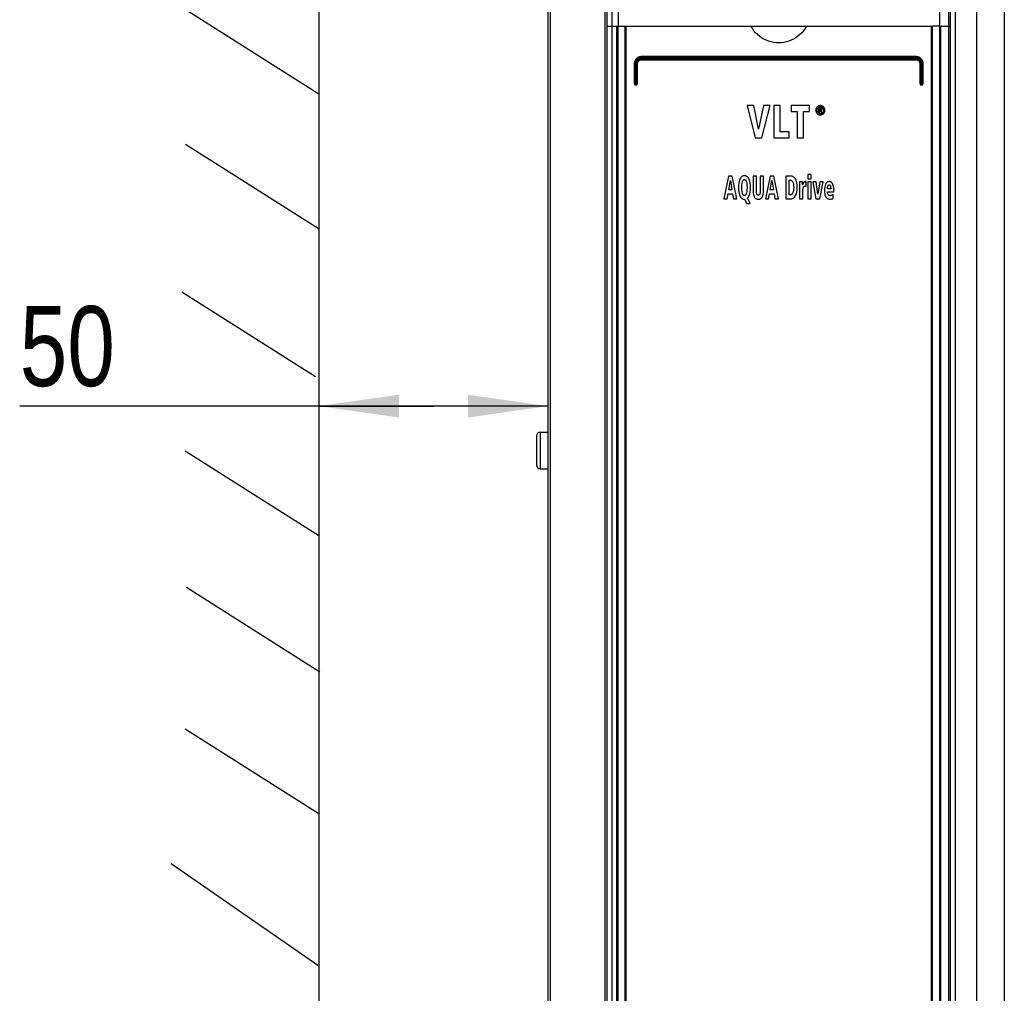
# Model space of a CAD drawing. Extents: x 0 to 594, y 0 to 420.
# Tile 4 of 55: x 56 to 99, y 203 to 246. Entities that reach past the tile are written whole.
import ezdxf

# ---------------------------------------------------------------- set-up
doc = ezdxf.new("R2010")
doc.units = 0
doc.header["$LTSCALE"] = 32.67
doc.layers.get('0').update_dxf_attribs({"linetype": 'CONTINUOUS'})
doc.layers.add('ROUNDS', color=7, linetype='CONTINUOUS')
doc.styles.get("Standard").update_dxf_attribs({"font": 'txt', "width": 0.8})
doc.dimstyles.get("Standard").update_dxf_attribs({"dimtxt": 2.5, "dimasz": 2.5, "dimexe": 1.25, "dimexo": 0.625, "dimtad": 1, "dimcen": 2.5, "dimazin": 3, "dimtfac": 1, "dimtmove": 0, "dimatfit": 3})

# ---------------------------------------------------------------- blocks, each defined once
blk = doc.blocks.new('_FILLED')
at = {"color": 0, "linetype": 'BYBLOCK'}
blk.add_solid([(0, 0), (-1, 0.143), (-1, -0.143)], dxfattribs=at)
blk = doc.blocks.new('*D3')
at = {"color": 2, "linetype": 'CONTINUOUS'}
for p, q in [((68.59, 229.338), (68.59, 227.719)), ((78.61, 229.338), (78.61, 227.719)), ((73.6, 228.719), (55.502, 228.719)), ((68.59, 228.719), (73.6, 228.719)), ((78.61, 228.719), (73.6, 228.719))]:
    blk.add_line(p, q, dxfattribs=at)
at = {"color": 2, "linetype": 'CONTINUOUS', "xscale": 3.5, "yscale": 3.5, "zscale": 3.5, "rotation": 180}
blk.add_blockref('_FILLED', (68.59, 228.719), dxfattribs=at)
at = {"color": 2, "linetype": 'CONTINUOUS', "xscale": 3.5, "yscale": 3.5, "zscale": 3.5}
blk.add_blockref('_FILLED', (78.61, 228.719), dxfattribs=at)
at = {"color": 5, "linetype": 'CONTINUOUS', "width": 0.8}
blk.add_text('50', height=3.5, dxfattribs=at).set_placement((55.502, 229.594))

msp = doc.modelspace()

# ---------------------------------------------------------------- linework, layer by layer
at = {"color": 7, "linetype": 'CONTINUOUS'}
for p, q in [((78.61, 271.49), (78.61, 181.19)), ((78.71, 271.49), (78.71, 181.19)), ((81.11, 271.517), (81.11, 181.19)), ((81.21, 181.19), (81.21, 271.53)), ((81.41, 271.53), (81.41, 181.19)), ((81.68, 271.53), (81.68, 245.33)), ((95.744, 271.53), (95.744, 245.33)), ((96.144, 271.53), (96.144, 181.19)), ((96.21, 271.53), (96.21, 181.19)), ((96.427, 271.49), (96.427, 181.19)), ((97.369, 271.49), (97.369, 181.19)), ((98.581, 271.49), (98.581, 181.19)), ((68.59, 269.878), (68.59, 186.251)), ((68.59, 242.357), (62.746, 246.059)), ((81.21, 245.33), (81.98, 245.33)), ((87.498, 245.33), (89.922, 245.33)), ((95.739, 245.33), (95.439, 245.33)), ((95.744, 245.33), (96.21, 245.33)), ((87.323, 241.86), (87.678, 240.46)), ((87.624, 241.86), (87.323, 241.86)), ((87.833, 240.838), (87.624, 241.86)), ((88.051, 241.86), (87.833, 240.838)), ((87.978, 240.46), (88.337, 241.86)), ((88.337, 241.86), (88.051, 241.86)), ((88.498, 241.86), (88.498, 240.46)), ((88.776, 241.86), (88.498, 241.86)), ((88.776, 240.712), (88.776, 241.86)), ((89.261, 241.86), (89.261, 241.607)), ((90.057, 241.86), (89.261, 241.86)), ((90.057, 241.607), (90.057, 241.86)), ((90.455, 241.772), (90.455, 241.55)), ((90.532, 241.772), (90.455, 241.772)), ((90.499, 241.682), (90.499, 241.735)), ((90.499, 241.735), (90.527, 241.735)), ((90.532, 241.682), (90.499, 241.682)), ((89.261, 241.607), (89.52, 241.607)), ((89.52, 241.607), (89.52, 240.46)), ((89.797, 240.46), (89.797, 241.607)), ((89.797, 241.607), (90.057, 241.607)), ((90.455, 241.55), (90.499, 241.55)), ((90.499, 241.55), (90.499, 241.645)), ((90.499, 241.645), (90.518, 241.645)), ((90.518, 241.645), (90.566, 241.55)), ((90.617, 241.55), (90.563, 241.647)), ((90.566, 241.55), (90.617, 241.55)), ((87.678, 240.46), (87.978, 240.46)), ((88.498, 240.46), (89.171, 240.46)), ((89.171, 240.712), (88.776, 240.712)), ((89.171, 240.46), (89.171, 240.712)), ((89.52, 240.46), (89.797, 240.46)), ((68.603, 236.464), (62.759, 240.167)), ((86.518, 238.78), (86.31, 237.78)), ((86.679, 238.78), (86.518, 238.78)), ((86.879, 237.78), (86.679, 238.78)), ((87.59, 238.78), (87.59, 238.142)), ((87.736, 238.78), (87.59, 238.78)), ((87.736, 238.105), (87.736, 238.78)), ((87.902, 238.78), (87.902, 238.105)), ((88.048, 238.78), (87.902, 238.78)), ((88.048, 238.142), (88.048, 238.78)), ((88.333, 238.78), (88.125, 237.78)), ((88.494, 238.78), (88.333, 238.78)), ((88.694, 237.78), (88.494, 238.78)), ((89.018, 238.78), (89.018, 237.78)), ((89.24, 238.78), (89.018, 238.78)), ((89.99, 238.855), (89.99, 238.655)), ((90.13, 238.855), (89.99, 238.855)), ((90.13, 238.655), (90.13, 238.855)), ((86.521, 238.172), (86.598, 238.588)), ((86.598, 238.588), (86.662, 238.172)), ((88.336, 238.172), (88.413, 238.588)), ((88.413, 238.588), (88.477, 238.172)), ((89.164, 237.954), (89.164, 238.605)), ((89.164, 238.605), (89.202, 238.605)), ((89.75, 238.527), (89.621, 238.527)), ((89.625, 238.371), (89.625, 237.78)), ((89.754, 238.392), (89.75, 238.527)), ((89.906, 238.538), (89.885, 238.538)), ((89.906, 238.329), (89.906, 238.538)), ((89.99, 238.655), (90.13, 238.655)), ((89.99, 238.527), (89.99, 237.78)), ((90.13, 238.527), (89.99, 238.527)), ((90.13, 237.78), (90.13, 238.527)), ((90.196, 238.527), (90.341, 237.78)), ((90.343, 238.527), (90.196, 238.527)), ((90.429, 237.993), (90.343, 238.527)), ((90.515, 238.527), (90.429, 237.993)), ((90.507, 237.78), (90.653, 238.527)), ((90.653, 238.527), (90.515, 238.527)), ((86.451, 237.78), (86.494, 238.003)), ((86.494, 238.003), (86.691, 238.003)), ((86.662, 238.172), (86.521, 238.172)), ((86.691, 238.003), (86.729, 237.78)), ((87.467, 237.583), (87.341, 237.814)), ((88.266, 237.78), (88.309, 238.003)), ((88.309, 238.003), (88.506, 238.003)), ((88.477, 238.172), (88.336, 238.172)), ((88.506, 238.003), (88.544, 237.78)), ((89.21, 237.954), (89.164, 237.954)), ((89.766, 237.78), (89.766, 238.114)), ((90.99, 238.216), (90.844, 238.216)), ((90.844, 238.093), (91.119, 238.093)), ((91.094, 237.811), (91.091, 237.982)), ((91.119, 238.093), (91.119, 238.147)), ((86.31, 237.78), (86.451, 237.78)), ((86.729, 237.78), (86.879, 237.78)), ((87.21, 237.762), (87.225, 237.762)), ((87.225, 237.762), (87.305, 237.583)), ((87.305, 237.583), (87.467, 237.583)), ((88.125, 237.78), (88.266, 237.78)), ((88.544, 237.78), (88.694, 237.78)), ((89.018, 237.78), (89.221, 237.78)), ((89.625, 237.78), (89.766, 237.78)), ((89.99, 237.78), (90.13, 237.78)), ((90.341, 237.78), (90.507, 237.78)), ((68.438, 229.995), (62.595, 233.697)), ((78.28, 227.58), (78.28, 225.98)), ((78.28, 227.58), (78.61, 227.58)), ((78.11, 227.41), (78.11, 226.15)), ((68.59, 223.048), (62.746, 226.751)), ((78.28, 225.98), (78.61, 225.98)), ((68.638, 217.08), (62.795, 220.783)), ((68.59, 210.891), (62.746, 214.594)), ((68.59, 204.221), (62.131, 208.695))]:
    msp.add_line(p, q, dxfattribs=at)
for points in [[(89.922, 245.33), (89.862, 245.231), (89.794, 245.138), (89.719, 245.05), (89.637, 244.969), (89.548, 244.895), (89.455, 244.829), (89.358, 244.771), (89.256, 244.722), (89.151, 244.681), (89.043, 244.649), (88.933, 244.626), (88.821, 244.612), (88.71, 244.607), (88.598, 244.612), (88.487, 244.626), (88.376, 244.649), (88.269, 244.681), (88.163, 244.722), (88.061, 244.771), (87.964, 244.829), (87.871, 244.895), (87.783, 244.969), (87.701, 245.05), (87.625, 245.138), (87.558, 245.231), (87.498, 245.33)], [(90.39, 241.807), (90.372, 241.786), (90.358, 241.765), (90.347, 241.742), (90.339, 241.717), (90.333, 241.69), (90.331, 241.66)], [(90.389, 241.66), (90.391, 241.69), (90.397, 241.715), (90.405, 241.737), (90.416, 241.756), (90.43, 241.774)], [(90.532, 241.866), (90.503, 241.864), (90.478, 241.859), (90.454, 241.851), (90.432, 241.84), (90.411, 241.826), (90.39, 241.807)], [(90.43, 241.774), (90.445, 241.787), (90.46, 241.798), (90.475, 241.806), (90.492, 241.812), (90.511, 241.816), (90.532, 241.817)], [(90.527, 241.735), (90.538, 241.734), (90.547, 241.733), (90.556, 241.731)], [(90.674, 241.807), (90.654, 241.825), (90.633, 241.84), (90.611, 241.851), (90.587, 241.859), (90.561, 241.864), (90.532, 241.866)], [(90.532, 241.817), (90.553, 241.816), (90.571, 241.812), (90.588, 241.806), (90.604, 241.798), (90.619, 241.787), (90.634, 241.773)], [(90.593, 241.758), (90.583, 241.763), (90.57, 241.768), (90.554, 241.771), (90.532, 241.772)], [(90.56, 241.687), (90.553, 241.684), (90.544, 241.682), (90.532, 241.682)], [(90.556, 241.731), (90.561, 241.729), (90.564, 241.726), (90.567, 241.722), (90.569, 241.717), (90.569, 241.71)], [(90.569, 241.71), (90.569, 241.703), (90.568, 241.697), (90.566, 241.693), (90.563, 241.69), (90.56, 241.687)], [(90.614, 241.706), (90.612, 241.723), (90.609, 241.735), (90.605, 241.745), (90.599, 241.752), (90.593, 241.758)], [(90.599, 241.663), (90.604, 241.669), (90.609, 241.678), (90.612, 241.69), (90.614, 241.706)], [(90.634, 241.773), (90.648, 241.756), (90.658, 241.736), (90.667, 241.715), (90.672, 241.69), (90.674, 241.66)], [(90.732, 241.66), (90.73, 241.69), (90.725, 241.717), (90.717, 241.742), (90.706, 241.764), (90.692, 241.786), (90.674, 241.807)], [(90.331, 241.66), (90.333, 241.63), (90.339, 241.604), (90.347, 241.579), (90.358, 241.556), (90.372, 241.535), (90.39, 241.514)], [(90.43, 241.546), (90.416, 241.564), (90.405, 241.583), (90.397, 241.605), (90.391, 241.63), (90.389, 241.66)], [(90.39, 241.514), (90.411, 241.495), (90.432, 241.48), (90.454, 241.469), (90.478, 241.461), (90.503, 241.456), (90.532, 241.454)], [(90.532, 241.503), (90.511, 241.504), (90.493, 241.508), (90.476, 241.514), (90.46, 241.522), (90.445, 241.533), (90.43, 241.546)], [(90.634, 241.547), (90.619, 241.533), (90.604, 241.522), (90.588, 241.514), (90.571, 241.508), (90.552, 241.504), (90.532, 241.503)], [(90.532, 241.454), (90.561, 241.456), (90.587, 241.461), (90.611, 241.469), (90.633, 241.481), (90.654, 241.495), (90.674, 241.514)], [(90.563, 241.647), (90.574, 241.649), (90.583, 241.652), (90.591, 241.657), (90.599, 241.663)], [(90.674, 241.66), (90.672, 241.63), (90.667, 241.605), (90.658, 241.583), (90.648, 241.564), (90.634, 241.547)], [(90.674, 241.514), (90.692, 241.535), (90.706, 241.556), (90.717, 241.579), (90.725, 241.604), (90.73, 241.631), (90.732, 241.66)], [(87.21, 238.795), (87.178, 238.793), (87.149, 238.787), (87.123, 238.777), (87.099, 238.763), (87.076, 238.745), (87.054, 238.721), (87.032, 238.691), (87.011, 238.65)], [(87.41, 238.65), (87.389, 238.69), (87.367, 238.721), (87.345, 238.745), (87.322, 238.763), (87.297, 238.777), (87.271, 238.787), (87.242, 238.793), (87.21, 238.795)], [(89.433, 238.668), (89.403, 238.704), (89.376, 238.73), (89.349, 238.749), (89.323, 238.763), (89.296, 238.773), (89.269, 238.778), (89.24, 238.78)], [(89.518, 238.271), (89.513, 238.389), (89.502, 238.479), (89.487, 238.547), (89.47, 238.599), (89.452, 238.638), (89.433, 238.668)], [(87.011, 238.65), (86.991, 238.599), (86.973, 238.54), (86.959, 238.469), (86.949, 238.384), (86.945, 238.28)], [(86.945, 238.28), (86.949, 238.178), (86.959, 238.093), (86.973, 238.023), (86.99, 237.963), (87.011, 237.911)], [(87.095, 238.28), (87.099, 238.384), (87.108, 238.465), (87.121, 238.527)], [(87.121, 238.034), (87.108, 238.096), (87.099, 238.177), (87.095, 238.28)], [(87.121, 238.527), (87.131, 238.558), (87.142, 238.581), (87.153, 238.597), (87.163, 238.609), (87.174, 238.617), (87.185, 238.622), (87.197, 238.626), (87.21, 238.627)], [(87.21, 238.627), (87.223, 238.626), (87.235, 238.622), (87.246, 238.617), (87.257, 238.609), (87.268, 238.597), (87.279, 238.581), (87.29, 238.558), (87.3, 238.527)], [(87.3, 238.527), (87.313, 238.465), (87.322, 238.384), (87.326, 238.28)], [(87.326, 238.28), (87.322, 238.176), (87.313, 238.096), (87.3, 238.035)], [(87.475, 238.28), (87.472, 238.384), (87.462, 238.469), (87.448, 238.54), (87.43, 238.599), (87.41, 238.65)], [(87.442, 238.001), (87.459, 238.077), (87.471, 238.168), (87.475, 238.28)], [(89.202, 238.605), (89.225, 238.603), (89.245, 238.598), (89.263, 238.59), (89.28, 238.579), (89.296, 238.564), (89.312, 238.544), (89.327, 238.517), (89.341, 238.48), (89.353, 238.429), (89.363, 238.362), (89.366, 238.271)], [(89.366, 238.271), (89.363, 238.195), (89.354, 238.135), (89.343, 238.086), (89.329, 238.046)], [(89.43, 237.897), (89.451, 237.929), (89.47, 237.969), (89.488, 238.02), (89.503, 238.083), (89.513, 238.165), (89.518, 238.271)], [(89.621, 238.527), (89.623, 238.485), (89.625, 238.433), (89.625, 238.371)], [(89.777, 238.45), (89.762, 238.411), (89.754, 238.392)], [(89.77, 238.196), (89.773, 238.222), (89.777, 238.246), (89.782, 238.267)], [(89.801, 238.496), (89.793, 238.483), (89.785, 238.468), (89.777, 238.45)], [(89.782, 238.267), (89.79, 238.29), (89.8, 238.306), (89.81, 238.319)], [(89.836, 238.528), (89.823, 238.519), (89.811, 238.509), (89.801, 238.496)], [(89.81, 238.319), (89.817, 238.326), (89.825, 238.331), (89.834, 238.334), (89.845, 238.337), (89.858, 238.338)], [(89.885, 238.538), (89.864, 238.536), (89.848, 238.533), (89.836, 238.528)], [(89.858, 238.338), (89.875, 238.337), (89.891, 238.334), (89.906, 238.329)], [(90.763, 238.423), (90.742, 238.371), (90.725, 238.311), (90.714, 238.24), (90.71, 238.156)], [(90.916, 238.538), (90.893, 238.535), (90.872, 238.53), (90.852, 238.522), (90.834, 238.512), (90.816, 238.497), (90.798, 238.479), (90.781, 238.455), (90.763, 238.423)], [(90.844, 238.216), (90.844, 238.228), (90.845, 238.243), (90.846, 238.263)], [(90.846, 238.263), (90.847, 238.283), (90.85, 238.303), (90.854, 238.324)], [(90.854, 238.324), (90.86, 238.345), (90.867, 238.363), (90.876, 238.378)], [(90.876, 238.378), (90.882, 238.386), (90.889, 238.391), (90.896, 238.396), (90.905, 238.398), (90.916, 238.399)], [(90.967, 238.532), (90.945, 238.535), (90.929, 238.537), (90.916, 238.538)], [(90.916, 238.399), (90.928, 238.398), (90.938, 238.395), (90.946, 238.391), (90.954, 238.384), (90.962, 238.375), (90.969, 238.362), (90.975, 238.344)], [(91.035, 238.49), (91.014, 238.508), (90.996, 238.52), (90.981, 238.528), (90.967, 238.532)], [(90.975, 238.344), (90.983, 238.31), (90.988, 238.268), (90.99, 238.216)], [(91.094, 238.374), (91.078, 238.418), (91.063, 238.451), (91.048, 238.473), (91.035, 238.49)], [(91.119, 238.147), (91.115, 238.248), (91.106, 238.321), (91.094, 238.374)], [(87.011, 237.911), (87.032, 237.871), (87.053, 237.84), (87.075, 237.816), (87.098, 237.798), (87.123, 237.783), (87.149, 237.773), (87.177, 237.766), (87.21, 237.762)], [(87.21, 237.933), (87.197, 237.934), (87.185, 237.937), (87.174, 237.942), (87.164, 237.951), (87.153, 237.962), (87.142, 237.979), (87.131, 238.002), (87.121, 238.034)], [(87.3, 238.035), (87.29, 238.002), (87.279, 237.979), (87.268, 237.962), (87.257, 237.951), (87.246, 237.943), (87.235, 237.937), (87.223, 237.934), (87.21, 237.933)], [(87.341, 237.814), (87.363, 237.838), (87.384, 237.867), (87.405, 237.902), (87.424, 237.946), (87.442, 238.001)], [(87.59, 238.142), (87.594, 238.05), (87.604, 237.981), (87.618, 237.928), (87.634, 237.887), (87.651, 237.855), (87.669, 237.831), (87.689, 237.811), (87.71, 237.795), (87.733, 237.783), (87.758, 237.773), (87.786, 237.767), (87.819, 237.765)], [(87.819, 237.945), (87.805, 237.946), (87.793, 237.949), (87.783, 237.955), (87.774, 237.962), (87.765, 237.971), (87.756, 237.984), (87.749, 238.002), (87.742, 238.027), (87.737, 238.06), (87.736, 238.105)], [(87.819, 237.765), (87.852, 237.767), (87.88, 237.773), (87.904, 237.782), (87.927, 237.794), (87.948, 237.81), (87.967, 237.83), (87.985, 237.854), (88.002, 237.886), (88.018, 237.926), (88.032, 237.979), (88.043, 238.05), (88.048, 238.142)], [(87.902, 238.105), (87.9, 238.06), (87.896, 238.027), (87.889, 238.002), (87.881, 237.984), (87.873, 237.971), (87.864, 237.961), (87.855, 237.954), (87.845, 237.949), (87.833, 237.946), (87.819, 237.945)], [(89.329, 238.046), (89.317, 238.021), (89.304, 238.002), (89.291, 237.987), (89.278, 237.976), (89.263, 237.967), (89.248, 237.96), (89.23, 237.956), (89.21, 237.954)], [(89.221, 237.78), (89.254, 237.782), (89.285, 237.789), (89.314, 237.799), (89.343, 237.814), (89.371, 237.835), (89.4, 237.861), (89.43, 237.897)], [(89.766, 238.114), (89.766, 238.141), (89.767, 238.169), (89.77, 238.196)], [(90.71, 238.156), (90.713, 238.077), (90.722, 238.012), (90.734, 237.959), (90.749, 237.915), (90.767, 237.877)], [(90.767, 237.877), (90.783, 237.85), (90.801, 237.829), (90.82, 237.811), (90.84, 237.797), (90.862, 237.786), (90.887, 237.778), (90.914, 237.772), (90.946, 237.77)], [(90.872, 237.975), (90.86, 238), (90.852, 238.027), (90.846, 238.058), (90.844, 238.093)], [(90.959, 237.922), (90.939, 237.925), (90.923, 237.929), (90.908, 237.936), (90.895, 237.946), (90.883, 237.958), (90.872, 237.975)], [(90.946, 237.77), (90.983, 237.773), (91.02, 237.78), (91.056, 237.792), (91.094, 237.811)], [(90.996, 237.927), (90.983, 237.924), (90.971, 237.923), (90.959, 237.922)], [(91.031, 237.941), (91.021, 237.936), (91.009, 237.931), (90.996, 237.927)], [(91.091, 237.982), (91.074, 237.968), (91.054, 237.955), (91.031, 237.941)]]:
    msp.add_lwpolyline(points, dxfattribs=at)
for centre, start, end in [((78.28, 227.41), 90, 180), ((78.28, 226.15), 180, 270)]:
    msp.add_arc(centre, 0.17, start, end, dxfattribs=at)
at = {"layer": 'ROUNDS', "color": 7, "linetype": 'CONTINUOUS'}
for p, q in [((81.63, 181.19), (81.63, 245.33)), ((81.68, 182.79), (81.68, 245.33)), ((81.98, 245.33), (81.98, 183.19)), ((81.98, 245.33), (87.498, 245.33)), ((82.025, 245.33), (82.025, 183.24)), ((89.922, 245.33), (95.439, 245.33)), ((95.394, 183.24), (95.394, 245.33)), ((95.439, 183.19), (95.439, 245.33)), ((95.739, 245.33), (95.739, 182.79)), ((95.739, 245.33), (95.744, 245.33)), ((95.789, 245.33), (95.789, 181.19)), ((94.713, 243.95), (82.707, 243.95)), ((82.707, 243.93), (94.713, 243.93)), ((94.71, 243.99), (82.71, 243.99)), ((82.71, 243.89), (94.71, 243.89)), ((94.708, 244.01), (82.711, 244.01)), ((82.711, 243.87), (94.708, 243.87)), ((82.391, 243.69), (82.391, 242.83)), ((82.391, 243.69), (82.446, 243.69)), ((82.41, 243.69), (82.41, 242.83)), ((82.446, 243.69), (82.446, 242.83)), ((82.466, 242.83), (82.466, 243.69)), ((82.466, 243.69), (82.531, 243.69)), ((82.51, 242.83), (82.51, 243.69)), ((82.531, 242.83), (82.531, 243.69)), ((94.888, 243.69), (94.888, 242.83)), ((94.888, 243.69), (94.953, 243.69)), ((94.91, 243.69), (94.91, 242.83)), ((94.953, 243.69), (94.953, 242.83)), ((94.973, 242.83), (94.973, 243.69)), ((94.973, 243.69), (95.028, 243.69)), ((95.01, 242.83), (95.01, 243.69)), ((95.028, 242.83), (95.028, 243.69)), ((82.391, 242.83), (82.531, 242.83)), ((82.47, 242.79), (82.45, 242.79)), ((82.451, 242.77), (82.471, 242.77)), ((94.888, 242.83), (95.028, 242.83)), ((94.948, 242.77), (94.968, 242.77)), ((94.95, 242.79), (94.97, 242.79))]:
    msp.add_line(p, q, dxfattribs=at)
for points in [[(82.711, 244.01), (82.676, 244.008), (82.64, 244.002), (82.606, 243.992), (82.572, 243.978), (82.541, 243.961), (82.512, 243.94), (82.485, 243.916), (82.461, 243.889), (82.44, 243.86), (82.423, 243.829), (82.409, 243.795), (82.399, 243.761), (82.393, 243.725), (82.391, 243.69)], [(82.707, 243.95), (82.675, 243.948), (82.644, 243.942), (82.614, 243.933), (82.585, 243.92), (82.559, 243.904), (82.534, 243.884), (82.512, 243.862), (82.492, 243.837), (82.476, 243.811), (82.463, 243.782), (82.454, 243.752), (82.448, 243.721), (82.446, 243.69)], [(82.466, 243.69), (82.468, 243.721), (82.474, 243.752), (82.485, 243.782), (82.498, 243.81), (82.516, 243.836), (82.537, 243.86), (82.56, 243.88), (82.586, 243.898), (82.615, 243.912), (82.644, 243.922), (82.675, 243.928), (82.707, 243.93)], [(82.531, 243.69), (82.533, 243.713), (82.537, 243.736), (82.545, 243.759), (82.555, 243.78), (82.568, 243.799), (82.584, 243.817), (82.602, 243.833), (82.621, 243.846), (82.642, 243.856), (82.665, 243.864), (82.688, 243.868), (82.711, 243.87)], [(82.707, 243.95), (82.707, 243.959), (82.707, 243.967), (82.707, 243.975), (82.708, 243.981), (82.708, 243.986), (82.709, 243.989), (82.71, 243.99)], [(82.707, 243.93), (82.707, 243.921), (82.707, 243.913), (82.707, 243.905), (82.708, 243.899), (82.708, 243.894), (82.709, 243.891), (82.71, 243.89)], [(82.711, 244.01), (82.711, 244.005), (82.711, 244), (82.711, 243.996), (82.71, 243.993), (82.71, 243.991), (82.71, 243.99)], [(82.711, 243.87), (82.711, 243.875), (82.711, 243.88), (82.711, 243.884), (82.71, 243.887), (82.71, 243.889), (82.71, 243.89)], [(95.028, 243.69), (95.026, 243.725), (95.02, 243.761), (95.01, 243.795), (94.996, 243.829), (94.979, 243.86), (94.958, 243.889), (94.935, 243.916), (94.908, 243.94), (94.878, 243.961), (94.847, 243.978), (94.814, 243.992), (94.779, 244.002), (94.744, 244.008), (94.708, 244.01)], [(94.708, 244.01), (94.708, 244.005), (94.708, 244), (94.709, 243.996), (94.709, 243.993), (94.709, 243.991), (94.71, 243.99)], [(94.708, 243.87), (94.708, 243.875), (94.708, 243.88), (94.709, 243.884), (94.709, 243.887), (94.709, 243.889), (94.71, 243.89)], [(94.708, 243.87), (94.732, 243.868), (94.755, 243.864), (94.777, 243.856), (94.798, 243.846), (94.818, 243.833), (94.835, 243.817), (94.851, 243.799), (94.864, 243.78), (94.874, 243.759), (94.882, 243.736), (94.887, 243.713), (94.888, 243.69)], [(94.713, 243.95), (94.713, 243.959), (94.713, 243.967), (94.712, 243.975), (94.712, 243.981), (94.711, 243.986), (94.71, 243.989), (94.71, 243.99)], [(94.713, 243.93), (94.713, 243.921), (94.713, 243.913), (94.712, 243.905), (94.712, 243.899), (94.711, 243.894), (94.71, 243.891), (94.71, 243.89)], [(94.973, 243.69), (94.971, 243.721), (94.966, 243.752), (94.956, 243.782), (94.943, 243.811), (94.927, 243.837), (94.908, 243.862), (94.886, 243.884), (94.861, 243.904), (94.834, 243.92), (94.805, 243.933), (94.775, 243.942), (94.744, 243.948), (94.713, 243.95)], [(94.713, 243.93), (94.744, 243.928), (94.775, 243.922), (94.805, 243.912), (94.833, 243.898), (94.859, 243.88), (94.883, 243.86), (94.904, 243.836), (94.921, 243.81), (94.935, 243.782), (94.945, 243.752), (94.951, 243.721), (94.953, 243.69)], [(82.391, 242.83), (82.392, 242.82), (82.395, 242.809)], [(82.395, 242.809), (82.399, 242.8), (82.405, 242.791), (82.413, 242.784), (82.421, 242.778), (82.431, 242.774), (82.441, 242.771), (82.451, 242.77)], [(82.446, 242.83), (82.446, 242.822), (82.447, 242.815), (82.447, 242.808), (82.447, 242.802), (82.448, 242.797), (82.448, 242.793), (82.449, 242.791), (82.45, 242.79)], [(82.451, 242.77), (82.451, 242.775), (82.451, 242.78), (82.451, 242.784), (82.451, 242.787), (82.45, 242.789), (82.45, 242.79)], [(82.466, 242.83), (82.466, 242.822), (82.467, 242.815), (82.467, 242.808), (82.467, 242.802), (82.468, 242.797), (82.468, 242.793), (82.469, 242.791), (82.47, 242.79)], [(82.471, 242.77), (82.471, 242.775), (82.471, 242.78), (82.471, 242.784), (82.471, 242.787), (82.47, 242.789), (82.47, 242.79)], [(82.471, 242.77), (82.482, 242.771), (82.492, 242.774), (82.501, 242.778), (82.51, 242.784), (82.517, 242.791), (82.523, 242.8), (82.528, 242.809), (82.53, 242.82), (82.531, 242.83)], [(94.888, 242.83), (94.889, 242.82), (94.892, 242.809), (94.896, 242.8), (94.902, 242.791), (94.909, 242.784), (94.918, 242.778), (94.927, 242.774), (94.938, 242.771), (94.948, 242.77)], [(94.948, 242.77), (94.948, 242.775), (94.948, 242.78), (94.949, 242.784), (94.949, 242.787), (94.949, 242.789), (94.95, 242.79)], [(94.953, 242.83), (94.953, 242.822), (94.953, 242.815), (94.952, 242.808), (94.952, 242.802), (94.952, 242.797), (94.951, 242.793), (94.95, 242.791), (94.95, 242.79)], [(94.968, 242.77), (94.978, 242.771), (94.989, 242.774), (94.998, 242.778), (95.007, 242.784), (95.014, 242.791), (95.02, 242.8), (95.024, 242.809)], [(94.968, 242.77), (94.968, 242.775), (94.968, 242.78), (94.969, 242.784), (94.969, 242.787), (94.969, 242.789), (94.97, 242.79)], [(94.973, 242.83), (94.973, 242.822), (94.973, 242.815), (94.972, 242.808), (94.972, 242.802), (94.972, 242.797), (94.971, 242.793), (94.97, 242.791), (94.97, 242.79)], [(95.024, 242.809), (95.027, 242.82), (95.028, 242.83)]]:
    msp.add_lwpolyline(points, dxfattribs=at)
for centre, radius, start, end in [((82.71, 243.69), 0.3, 89.9996, 179.9998), ((82.71, 243.69), 0.2, 90.0001, 179.9989), ((94.71, 243.69), 0.3, 0, 90.0004), ((94.71, 243.69), 0.2, 0.0011, 89.9999), ((82.45, 242.83), 0.04, 180.0018, 269.9999), ((82.47, 242.83), 0.04, 270.0017, 360), ((94.95, 242.83), 0.04, 180, 269.9999), ((94.97, 242.83), 0.04, 270, 360)]:
    msp.add_arc(centre, radius, start, end, dxfattribs=at)

# ---------------------------------------------------------------- dimensions: what is measured, and where the dimension line sits
at = {"color": 2, "linetype": 'CONTINUOUS'}
dim = msp.add_linear_dim(base=(68.59, 228.719), p1=(78.61, 227.719), p2=(68.59, 227.719), angle=180, dimstyle='Standard', dxfattribs=at)
dim.commit()
dim.dimension.update_dxf_attribs({"geometry": '*D3', "text_midpoint": (58.302, 231.344), "dimtype": 128})

doc.saveas('drawing.dxf')
